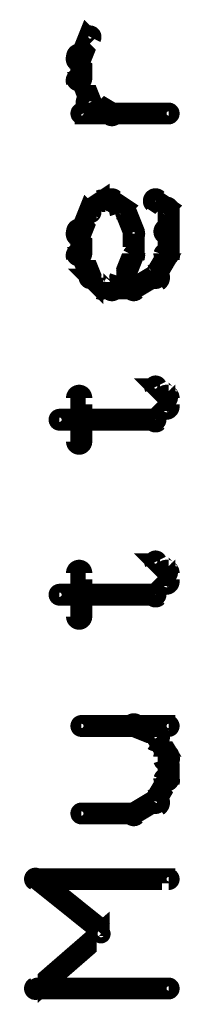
# Model space of a CAD drawing. Extents: x 26 to 524, y 33 to 520.
# Tile 34 of 95: x 155.39 to 159.16, y 305.64 to 328.14. Entities that reach past the tile are written whole.
import ezdxf

# ---------------------------------------------------------------- set-up
doc = ezdxf.new("R2010")
doc.units = 0
doc.layers.add('OUTLINES', color=5, linetype='CONTINUOUS')

msp = doc.modelspace()

# ---------------------------------------------------------------- linework, layer by layer
at = {"layer": 'OUTLINES', "color": 11}
for points in [[(156.6, 327.3, 0.3, 0.3, 1), (156.9, 327.2, 0, 0, 0), (156.8, 327.3, 0, 0, 0), (156.8, 327.3, 0.5, 0.5, 0), (157, 327.8, 0.5, 0.5, 0), (157, 327.8, 0, 0, 0), (157, 327.8, 0.3, 0.3, 0), (157.1, 327.7, 0.3, 0.3, 1), (156.9, 327.8, 0, 0, 0)], [(156.6, 326.8, 0.3, 0.3, 1), (156.9, 326.8, 0, 0, 0), (156.8, 326.8, 0, 0, 0), (156.8, 326.8, 0.5, 0.5, 0), (156.8, 327.3, 0.5, 0.5, 0), (156.8, 327.3, 0, 0, 0), (156.8, 327.3, 0.3, 0.3, 0), (156.9, 327.3, 0.3, 0.3, 1), (156.6, 327.3, 0, 0, 0)], [(156.9, 326.2, 0.3, 0.3, 1), (157.1, 326.3, 0, 0, 0), (157, 326.3, 0, 0, 0), (157, 326.3, 0.5, 0.5, 0), (156.8, 326.8, 0.5, 0.5, 0), (156.8, 326.8, 0, 0, 0), (156.8, 326.8, 0.3, 0.3, 0), (156.9, 326.8, 0.3, 0.3, 1), (156.6, 326.7, 0, 0, 0)], [(157.4, 325.9, 0.3, 0.3, 1), (157.6, 326.1, 0, 0, 0), (157.5, 326, 0, 0, 0), (157.5, 326, 0.5, 0.5, 0), (157, 326.3, 0.5, 0.5, 0), (157, 326.3, 0, 0, 0), (157, 326.3, 0.3, 0.3, 0), (157.1, 326.4, 0.3, 0.3, 1), (156.9, 326.1, 0, 0, 0)], [(158.8, 325.9, 0.3, 0.3, 1), (158.8, 326.1, 0, 0, 0), (158.8, 326, 0, 0, 0), (158.8, 326, 0.5, 0.5, 0), (156.8, 326, 0.5, 0.5, 0), (156.8, 326, 0, 0, 0), (156.8, 326, 0.3, 0.3, 0), (156.8, 326.1, 0.3, 0.3, 1), (156.8, 325.9, 0, 0, 0)], [(156.9, 323.8, 0.3, 0.3, 1), (157.1, 323.7, 0, 0, 0), (157, 323.8, 0, 0, 0), (157, 323.8, 0.5, 0.5, 0), (157.3, 324, 0.5, 0.5, 0), (157.3, 324, 0, 0, 0), (157.3, 324, 0.3, 0.3, 0), (157.3, 323.9, 0.3, 0.3, 1), (157.2, 324.1, 0, 0, 0)], [(157.3, 324.1, 0.3, 0.3, 1), (157.3, 323.9, 0, 0, 0), (157.3, 324, 0, 0, 0), (157.3, 324, 0.5, 0.5, 0), (157.5, 324, 0.5, 0.5, 0), (157.5, 324, 0, 0, 0), (157.5, 324, 0.3, 0.3, 0), (157.5, 323.9, 0.3, 0.3, 1), (157.5, 324.1, 0, 0, 0)], [(157.6, 324.1, 0.3, 0.3, 1), (157.4, 323.9, 0, 0, 0), (157.5, 324, 0, 0, 0), (157.5, 324, 0.5, 0.5, 0), (157.8, 323.8, 0.5, 0.5, 0), (157.8, 323.8, 0, 0, 0), (157.8, 323.8, 0.3, 0.3, 0), (157.7, 323.7, 0.3, 0.3, 1), (157.8, 323.8, 0, 0, 0)], [(158.6, 324.1, 0.3, 0.3, 1), (158.4, 323.9, 0, 0, 0), (158.5, 324, 0, 0, 0), (158.5, 324, 0.5, 0.5, 0), (158.8, 323.8, 0.5, 0.5, 0), (158.8, 323.8, 0, 0, 0), (158.8, 323.8, 0.3, 0.3, 0), (158.7, 323.7, 0.3, 0.3, 1), (158.8, 323.8, 0, 0, 0)], [(156.6, 323.3, 0.3, 0.3, 1), (156.9, 323.2, 0, 0, 0), (156.8, 323.3, 0, 0, 0), (156.8, 323.3, 0.5, 0.5, 0), (157, 323.8, 0.5, 0.5, 0), (157, 323.8, 0, 0, 0), (157, 323.8, 0.3, 0.3, 0), (157.1, 323.7, 0.3, 0.3, 1), (156.9, 323.8, 0, 0, 0)], [(157.9, 323.8, 0.3, 0.3, 1), (157.6, 323.7, 0, 0, 0), (157.8, 323.8, 0, 0, 0), (157.8, 323.8, 0.5, 0.5, 0), (158, 323.3, 0.5, 0.5, 0), (158, 323.3, 0, 0, 0), (158, 323.3, 0.3, 0.3, 0), (157.9, 323.2, 0.3, 0.3, 1), (158.1, 323.3, 0, 0, 0)], [(158.9, 323.8, 0.3, 0.3, 1), (158.6, 323.8, 0, 0, 0), (158.8, 323.8, 0, 0, 0), (158.8, 323.8, 0.5, 0.5, 0), (158.8, 323.3, 0.5, 0.5, 0), (158.8, 323.3, 0, 0, 0), (158.8, 323.3, 0.3, 0.3, 0), (158.6, 323.3, 0.3, 0.3, 1), (158.9, 323.3, 0, 0, 0)], [(156.6, 322.8, 0.3, 0.3, 1), (156.9, 322.8, 0, 0, 0), (156.8, 322.8, 0, 0, 0), (156.8, 322.8, 0.5, 0.5, 0), (156.8, 323.3, 0.5, 0.5, 0), (156.8, 323.3, 0, 0, 0), (156.8, 323.3, 0.3, 0.3, 0), (156.9, 323.3, 0.3, 0.3, 1), (156.6, 323.3, 0, 0, 0)], [(158.1, 323.3, 0.3, 0.3, 1), (157.9, 323.3, 0, 0, 0), (158, 323.3, 0, 0, 0), (158, 323.3, 0.5, 0.5, 0), (158, 322.8, 0.5, 0.5, 0), (158, 322.8, 0, 0, 0), (158, 322.8, 0.3, 0.3, 0), (157.9, 322.8, 0.3, 0.3, 1), (158.1, 322.8, 0, 0, 0)], [(158.9, 323.3, 0.3, 0.3, 1), (158.6, 323.3, 0, 0, 0), (158.8, 323.3, 0, 0, 0), (158.8, 323.3, 0.5, 0.5, 0), (158.8, 322.8, 0.5, 0.5, 0), (158.8, 322.8, 0, 0, 0), (158.8, 322.8, 0.3, 0.3, 0), (158.6, 322.8, 0.3, 0.3, 1), (158.9, 322.8, 0, 0, 0)], [(156.9, 322.2, 0.3, 0.3, 1), (157.1, 322.3, 0, 0, 0), (157, 322.3, 0, 0, 0), (157, 322.3, 0.5, 0.5, 0), (156.8, 322.8, 0.5, 0.5, 0), (156.8, 322.8, 0, 0, 0), (156.8, 322.8, 0.3, 0.3, 0), (156.9, 322.8, 0.3, 0.3, 1), (156.6, 322.7, 0, 0, 0)], [(158.1, 322.7, 0.3, 0.3, 1), (157.9, 322.8, 0, 0, 0), (158, 322.8, 0, 0, 0), (158, 322.8, 0.5, 0.5, 0), (157.8, 322.3, 0.5, 0.5, 0), (157.8, 322.3, 0, 0, 0), (157.8, 322.3, 0.3, 0.3, 0), (157.6, 322.3, 0.3, 0.3, 1), (157.9, 322.2, 0, 0, 0)], [(158.9, 322.7, 0.3, 0.3, 1), (158.6, 322.8, 0, 0, 0), (158.8, 322.8, 0, 0, 0), (158.8, 322.8, 0.5, 0.5, 0), (158.5, 322.3, 0.5, 0.5, 0), (158.5, 322.3, 0, 0, 0), (158.5, 322.3, 0.3, 0.3, 0), (158.4, 322.3, 0.3, 0.3, 1), (158.6, 322.2, 0, 0, 0)], [(157.2, 321.9, 0.3, 0.3, 1), (157.3, 322.1, 0, 0, 0), (157.3, 322, 0, 0, 0), (157.3, 322, 0.5, 0.5, 0), (157, 322.3, 0.5, 0.5, 0), (157, 322.3, 0, 0, 0), (157, 322.3, 0.3, 0.3, 0), (157.1, 322.3, 0.3, 0.3, 1), (156.9, 322.2, 0, 0, 0)], [(157.8, 322.2, 0.3, 0.3, 1), (157.7, 322.3, 0, 0, 0), (157.8, 322.3, 0, 0, 0), (157.8, 322.3, 0.5, 0.5, 0), (157.5, 322, 0.5, 0.5, 0), (157.5, 322, 0, 0, 0), (157.5, 322, 0.3, 0.3, 0), (157.4, 322.1, 0.3, 0.3, 1), (157.6, 321.9, 0, 0, 0)], [(158.6, 322.1, 0.3, 0.3, 1), (158.4, 322.4, 0, 0, 0), (158.5, 322.3, 0, 0, 0), (158.5, 322.3, 0.5, 0.5, 0), (158, 322, 0.5, 0.5, 0), (158, 322, 0, 0, 0), (158, 322, 0.3, 0.3, 0), (157.9, 322.1, 0.3, 0.3, 1), (158.1, 321.9, 0, 0, 0)], [(158, 321.9, 0.3, 0.3, 1), (158, 322.1, 0, 0, 0), (158, 322, 0, 0, 0), (158, 322, 0.5, 0.5, 0), (157.3, 322, 0.5, 0.5, 0), (157.3, 322, 0, 0, 0), (157.3, 322, 0.3, 0.3, 0), (157.3, 322.1, 0.3, 0.3, 1), (157.3, 321.9, 0, 0, 0)], [(158.7, 319.4, 0.3, 0.3, 1), (158.8, 319.6, 0, 0, 0), (158.8, 319.5, 0, 0, 0), (158.8, 319.5, 0.5, 0.5, 0), (158.5, 319.8, 0.5, 0.5, 0), (158.5, 319.8, 0, 0, 0), (158.5, 319.8, 0.3, 0.3, 0), (158.6, 319.8, 0.3, 0.3, 1), (158.4, 319.7, 0, 0, 0)], [(156.6, 318.5, 0.3, 0.3, 1), (156.9, 318.5, 0, 0, 0), (156.8, 318.5, 0, 0, 0), (156.8, 318.5, 0.5, 0.5, 0), (156.8, 319.5, 0.5, 0.5, 0), (156.8, 319.5, 0, 0, 0), (156.8, 319.5, 0.3, 0.3, 0), (156.9, 319.5, 0.3, 0.3, 1), (156.6, 319.5, 0, 0, 0)], [(158.6, 319.3, 0.3, 0.3, 1), (158.9, 319.3, 0, 0, 0), (158.8, 319.3, 0, 0, 0), (158.8, 319.3, 0.5, 0.5, 0), (158.8, 319.5, 0.5, 0.5, 0), (158.8, 319.5, 0, 0, 0), (158.8, 319.5, 0.3, 0.3, 0), (158.9, 319.5, 0.3, 0.3, 1), (158.6, 319.5, 0, 0, 0)], [(158.4, 319.1, 0.3, 0.3, 1), (158.6, 318.9, 0, 0, 0), (158.5, 319, 0, 0, 0), (158.5, 319, 0.5, 0.5, 0), (158.8, 319.3, 0.5, 0.5, 0), (158.8, 319.3, 0, 0, 0), (158.8, 319.3, 0.3, 0.3, 0), (158.8, 319.2, 0.3, 0.3, 1), (158.7, 319.3, 0, 0, 0)], [(156.3, 319.1, 0.3, 0.3, 1), (156.3, 318.9, 0, 0, 0), (156.3, 319, 0, 0, 0), (156.3, 319, 0.5, 0.5, 0), (158.5, 319, 0.5, 0.5, 0), (158.5, 319, 0, 0, 0), (158.5, 319, 0.3, 0.3, 0), (158.5, 318.9, 0.3, 0.3, 1), (158.5, 319.1, 0, 0, 0)], [(158.7, 315.4, 0.3, 0.3, 1), (158.8, 315.6, 0, 0, 0), (158.8, 315.5, 0, 0, 0), (158.8, 315.5, 0.5, 0.5, 0), (158.5, 315.8, 0.5, 0.5, 0), (158.5, 315.8, 0, 0, 0), (158.5, 315.8, 0.3, 0.3, 0), (158.6, 315.8, 0.3, 0.3, 1), (158.4, 315.7, 0, 0, 0)], [(156.6, 314.5, 0.3, 0.3, 1), (156.9, 314.5, 0, 0, 0), (156.8, 314.5, 0, 0, 0), (156.8, 314.5, 0.5, 0.5, 0), (156.8, 315.5, 0.5, 0.5, 0), (156.8, 315.5, 0, 0, 0), (156.8, 315.5, 0.3, 0.3, 0), (156.9, 315.5, 0.3, 0.3, 1), (156.6, 315.5, 0, 0, 0)], [(158.4, 315.1, 0.3, 0.3, 1), (158.6, 314.9, 0, 0, 0), (158.5, 315, 0, 0, 0), (158.5, 315, 0.5, 0.5, 0), (158.8, 315.3, 0.5, 0.5, 0), (158.8, 315.3, 0, 0, 0), (158.8, 315.3, 0.3, 0.3, 0), (158.8, 315.2, 0.3, 0.3, 1), (158.7, 315.3, 0, 0, 0)], [(158.6, 315.3, 0.3, 0.3, 1), (158.9, 315.3, 0, 0, 0), (158.8, 315.3, 0, 0, 0), (158.8, 315.3, 0.5, 0.5, 0), (158.8, 315.5, 0.5, 0.5, 0), (158.8, 315.5, 0, 0, 0), (158.8, 315.5, 0.3, 0.3, 0), (158.9, 315.5, 0.3, 0.3, 1), (158.6, 315.5, 0, 0, 0)], [(156.3, 315.1, 0.3, 0.3, 1), (156.3, 314.9, 0, 0, 0), (156.3, 315, 0, 0, 0), (156.3, 315, 0.5, 0.5, 0), (158.5, 315, 0.5, 0.5, 0), (158.5, 315, 0, 0, 0), (158.5, 315, 0.3, 0.3, 0), (158.5, 314.9, 0.3, 0.3, 1), (158.5, 315.1, 0, 0, 0)], [(158.4, 311.6, 0.3, 0.3, 1), (158.6, 311.9, 0, 0, 0), (158.5, 311.8, 0, 0, 0), (158.5, 311.8, 0.5, 0.5, 0), (158, 312, 0.5, 0.5, 0), (158, 312, 0, 0, 0), (158, 312, 0.3, 0.3, 0), (158.1, 312.1, 0.3, 0.3, 1), (157.9, 311.9, 0, 0, 0)], [(156.8, 312.1, 0.3, 0.3, 1), (156.8, 311.9, 0, 0, 0), (156.8, 312, 0, 0, 0), (156.8, 312, 0.5, 0.5, 0), (158.8, 312, 0.5, 0.5, 0), (158.8, 312, 0, 0, 0), (158.8, 312, 0.3, 0.3, 0), (158.8, 311.9, 0.3, 0.3, 1), (158.8, 312.1, 0, 0, 0)], [(158.6, 311.2, 0.3, 0.3, 1), (158.9, 311.3, 0, 0, 0), (158.8, 311.3, 0, 0, 0), (158.8, 311.3, 0.5, 0.5, 0), (158.5, 311.8, 0.5, 0.5, 0), (158.5, 311.8, 0, 0, 0), (158.5, 311.8, 0.3, 0.3, 0), (158.6, 311.8, 0.3, 0.3, 1), (158.4, 311.7, 0, 0, 0)], [(158.6, 310.8, 0.3, 0.3, 1), (158.9, 310.8, 0, 0, 0), (158.8, 310.8, 0, 0, 0), (158.8, 310.8, 0.5, 0.5, 0), (158.8, 311.3, 0.5, 0.5, 0), (158.8, 311.3, 0, 0, 0), (158.8, 311.3, 0.3, 0.3, 0), (158.9, 311.3, 0.3, 0.3, 1), (158.6, 311.3, 0, 0, 0)], [(158.4, 310.3, 0.3, 0.3, 1), (158.6, 310.2, 0, 0, 0), (158.5, 310.3, 0, 0, 0), (158.5, 310.3, 0.5, 0.5, 0), (158.8, 310.8, 0.5, 0.5, 0), (158.8, 310.8, 0, 0, 0), (158.8, 310.8, 0.3, 0.3, 0), (158.9, 310.7, 0.3, 0.3, 1), (158.6, 310.8, 0, 0, 0)], [(157.9, 310.1, 0.3, 0.3, 1), (158.1, 309.9, 0, 0, 0), (158, 310, 0, 0, 0), (158, 310, 0.5, 0.5, 0), (158.5, 310.3, 0.5, 0.5, 0), (158.5, 310.3, 0, 0, 0), (158.5, 310.3, 0.3, 0.3, 0), (158.6, 310.1, 0.3, 0.3, 1), (158.4, 310.4, 0, 0, 0)], [(156.8, 310.1, 0.3, 0.3, 1), (156.8, 309.9, 0, 0, 0), (156.8, 310, 0, 0, 0), (156.8, 310, 0.5, 0.5, 0), (158, 310, 0.5, 0.5, 0), (158, 310, 0, 0, 0), (158, 310, 0.3, 0.3, 0), (158, 309.9, 0.3, 0.3, 1), (158, 310.1, 0, 0, 0)], [(157.2, 307.2, 0.3, 0.3, 1), (157.3, 307.3, 0, 0, 0), (157.3, 307.3, 0, 0, 0), (157.3, 307.3, 0.5, 0.5, 0), (155.8, 308.5, 0.5, 0.5, 0), (155.8, 308.5, 0, 0, 0), (155.8, 308.5, 0.3, 0.3, 0), (155.8, 308.6, 0.3, 0.3, 1), (155.7, 308.4, 0, 0, 0)], [(155.8, 308.6, 0.3, 0.3, 1), (155.8, 308.4, 0, 0, 0), (155.8, 308.5, 0, 0, 0), (155.8, 308.5, 0.5, 0.5, 0), (158.8, 308.5, 0.5, 0.5, 0), (158.8, 308.5, 0, 0, 0), (158.8, 308.5, 0.3, 0.3, 0), (158.8, 308.4, 0.3, 0.3, 1), (158.8, 308.6, 0, 0, 0)], [(155.7, 306.1, 0.3, 0.3, 1), (155.8, 305.9, 0, 0, 0), (155.8, 306, 0, 0, 0), (155.8, 306, 0.5, 0.5, 0), (157.3, 307.3, 0.5, 0.5, 0), (157.3, 307.3, 0, 0, 0), (157.3, 307.3, 0.3, 0.3, 0), (157.3, 307.2, 0.3, 0.3, 1), (157.2, 307.3, 0, 0, 0)], [(158.8, 305.9, 0.3, 0.3, 1), (158.8, 306.1, 0, 0, 0), (158.8, 306, 0, 0, 0), (158.8, 306, 0.5, 0.5, 0), (155.8, 306, 0.5, 0.5, 0), (155.8, 306, 0, 0, 0), (155.8, 306, 0.3, 0.3, 0), (155.8, 306.1, 0.3, 0.3, 1), (155.8, 305.9, 0, 0, 0)]]:
    msp.add_lwpolyline(points, format="xyseb", dxfattribs=at)

doc.saveas('drawing.dxf')
